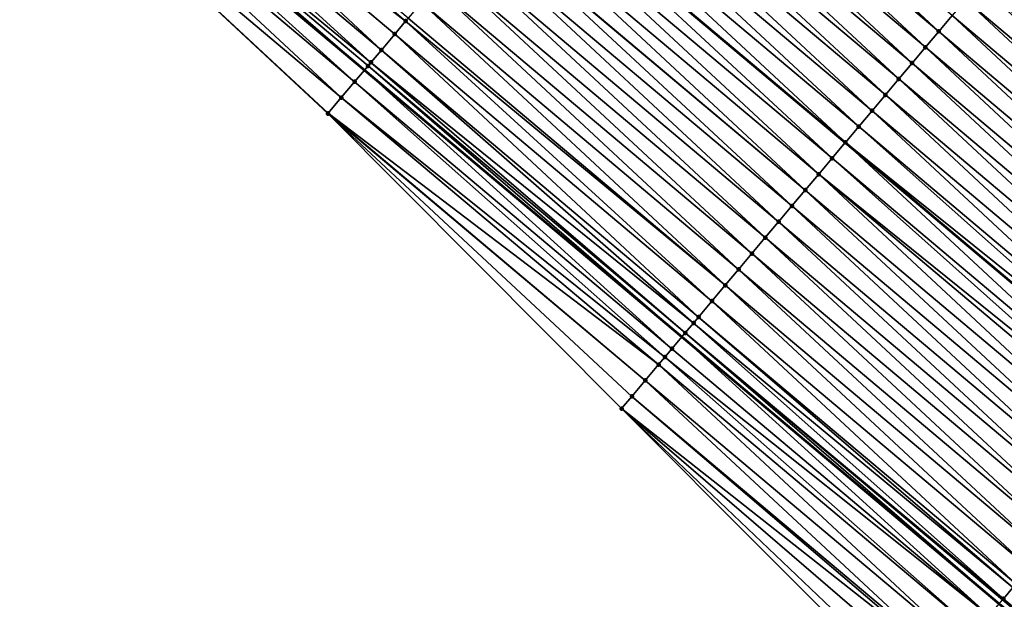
# Model space of a CAD drawing. Header units: feet. Extents: x 2017353 to 2024169, y 808050 to 818690.
# Tile 137 of 256: x 2017841 to 2017889, y 818170 to 818198. Entities that reach past the tile are written whole.
import ezdxf

# ---------------------------------------------------------------- set-up
doc = ezdxf.new("R2010")
doc.units = ezdxf.units.FT
doc.header["$MEASUREMENT"] = 0
for name, color, linetype, lineweight in [('EP_Travel Lane', 172, 'Continuous', 53), ('SB-Road Shots', 141, 'Continuous', 100), ('SB-Road X-Section', 40, 'Continuous', 13), ('STRIPING', 60, 'Continuous', 53)]:
    doc.layers.add(name, color=color, linetype=linetype, lineweight=lineweight)
doc.layers.add('I-77-MM15-17_SB-Surface-BORDER', color=7, linetype='Continuous')
doc.layers.add('I-77-MM15-17_SB-Surface-TIN', color=7, linetype='Continuous')

msp = doc.modelspace()

# ---------------------------------------------------------------- linework, layer by layer
at = {"layer": 'EP_Travel Lane'}
msp.add_polyline3d([(2017827.208647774, 818221.5290658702, 273.2230274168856), (2017842.521605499, 818208.6649937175, 273.0523316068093), (2017857.834535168, 818195.8009451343, 272.8772438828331), (2017873.147436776, 818182.9369201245, 272.6977635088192), (2017888.46034201, 818170.0728920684, 272.518846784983), (2017903.773230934, 818157.2088777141, 272.3373825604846), (2017919.086200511, 818144.3447956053, 272.1685410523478), (2017934.399284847, 818131.4806170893, 272.0176565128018), (2017949.712435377, 818118.6163829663, 271.8771227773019), (2017965.01720956, 818105.7463509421, 271.7428300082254), (2017980.318632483, 818092.8681602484, 271.6053799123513), (2017995.620051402, 818079.9899729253, 271.4672435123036), (2018010.921461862, 818067.1117927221, 271.3276571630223), (2018026.222785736, 818054.2336853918, 271.1732478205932), (2018041.524072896, 818041.3556089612, 271.0125532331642), (2018056.825192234, 818028.4776737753, 270.8231265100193)], dxfattribs=at)
at = {"layer": 'I-77-MM15-17_SB-Surface-BORDER', "color": 3, "linetype": 'Continuous', "lineweight": -3}
msp.add_polyline3d([(2018067.098109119, 818009.6273241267, 270.4715359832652), (2018052.689475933, 818023.5656781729, 270.6611741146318), (2018037.186176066, 818036.203622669, 270.8309286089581), (2018021.143515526, 818048.2011171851, 270.9669598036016), (2018005.892982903, 818061.1396104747, 271.1182028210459), (2017990.532581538, 818073.9476097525, 271.2653765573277), (2017974.646212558, 818086.1309025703, 271.3931352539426), (2017959.34486694, 818099.0090280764, 271.5438281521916), (2017943.829713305, 818111.625275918, 271.6630210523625), (2017928.980658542, 818125.0412679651, 271.8034673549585), (2017913.37670451, 818137.5597788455, 271.9433096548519), (2017898.823170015, 818151.3261528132, 272.1576133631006), (2017884.425296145, 818165.2773017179, 272.3941121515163), (2017870.244626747, 818179.487261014, 272.5859580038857), (2017856.078183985, 818193.7135471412, 272.8230641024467), (2017841.416976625, 818207.3521474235, 273.0190924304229), (2017826.559394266, 818220.7573008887, 273.2135307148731)], dxfattribs=at)
at = {"layer": 'I-77-MM15-17_SB-Surface-TIN', "color": 128, "linetype": 'Continuous', "lineweight": -3}
for points in [[(2017859.826708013, 818198.1687572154, 272.9276361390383), (2017844.63602977, 818211.1780718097, 273.1086574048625), (2017843.992225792, 818210.4128813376, 273.0917856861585)], [(2017859.826708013, 818198.1687572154, 272.9276361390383), (2017859.941047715, 818198.3046564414, 272.9305352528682), (2017844.63602977, 818211.1780718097, 273.1086574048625)], [(2017885.547311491, 818197.6739671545, 273.0821923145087), (2017870.886092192, 818211.3125774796, 273.2763495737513), (2017870.242274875, 818210.5473982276, 273.2573896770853)], [(2017885.547311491, 818197.6739671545, 273.0821923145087), (2017886.19112668, 818198.4391481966, 273.1008192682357), (2017870.886092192, 818211.3125774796, 273.2763495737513)], [(2017884.903494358, 818196.9087877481, 273.0632608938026), (2017870.242274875, 818210.5473982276, 273.2573896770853), (2017869.59845574, 818209.7822205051, 273.2381451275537)], [(2017884.903494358, 818196.9087877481, 273.0632608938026), (2017885.547311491, 818197.6739671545, 273.0821923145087), (2017870.242274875, 818210.5473982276, 273.2573896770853)], [(2017858.653451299, 818196.774265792, 272.8985980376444), (2017843.992225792, 818210.4128813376, 273.0917856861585), (2017843.348420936, 818209.6476916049, 273.0747763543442)], [(2017858.653451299, 818196.774265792, 272.8985980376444), (2017859.297249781, 818197.5394608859, 272.9146095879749), (2017843.992225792, 818210.4128813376, 273.0917856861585)], [(2017859.297249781, 818197.5394608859, 272.9146095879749), (2017859.826708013, 818198.1687572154, 272.9276361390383), (2017843.992225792, 818210.4128813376, 273.0917856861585)], [(2017858.150070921, 818196.1759721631, 272.8856397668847), (2017843.348420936, 818209.6476916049, 273.0747763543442), (2017842.704614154, 818208.8825034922, 273.057465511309)], [(2017858.150070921, 818196.1759721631, 272.8856397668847), (2017858.653451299, 818196.774265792, 272.8985980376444), (2017843.348420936, 818209.6476916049, 273.0747763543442)], [(2017884.259672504, 818196.1436123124, 273.0435905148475), (2017869.59845574, 818209.7822205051, 273.2381451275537), (2017868.954631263, 818209.0170472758, 273.2180642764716)], [(2017884.259672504, 818196.1436123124, 273.0435905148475), (2017884.903494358, 818196.9087877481, 273.0632608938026), (2017869.59845574, 818209.7822205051, 273.2381451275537)], [(2017883.61584906, 818195.3784382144, 273.0236711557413), (2017868.954631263, 818209.0170472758, 273.2180642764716), (2017868.310802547, 818208.2518776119, 273.1973199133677)], [(2017883.61584906, 818195.3784382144, 273.0236711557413), (2017884.259672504, 818196.1436123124, 273.0435905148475), (2017868.954631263, 818209.0170472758, 273.2180642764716)], [(2017857.36584191, 818195.2438860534, 272.8646301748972), (2017842.521605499, 818208.6649937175, 273.0523316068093), (2017842.060802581, 818208.1173194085, 273.0394047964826)], [(2017842.704614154, 818208.8825034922, 273.057465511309), (2017842.521605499, 818208.6649937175, 273.0523316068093), (2017857.834535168, 818195.8009451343, 272.8772438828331)], [(2017857.36584191, 818195.2438860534, 272.8646301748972), (2017857.834535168, 818195.8009451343, 272.8772438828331), (2017842.521605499, 818208.6649937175, 273.0523316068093)], [(2017858.009648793, 818196.0090740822, 272.8819566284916), (2017842.704614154, 818208.8825034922, 273.057465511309), (2017857.834535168, 818195.8009451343, 272.8772438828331)], [(2017858.009648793, 818196.0090740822, 272.8819566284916), (2017858.150070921, 818196.1759721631, 272.8856397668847), (2017842.704614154, 818208.8825034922, 273.057465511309)], [(2017856.72202221, 818194.4787088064, 272.8452971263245), (2017842.060802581, 818208.1173194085, 273.0394047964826), (2017841.416976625, 818207.3521474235, 273.0190924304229)], [(2017856.72202221, 818194.4787088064, 272.8452971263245), (2017857.36584191, 818195.2438860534, 272.8646301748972), (2017842.060802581, 818208.1173194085, 273.0394047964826)], [(2017882.972021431, 818194.6132676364, 273.0030967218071), (2017868.310802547, 818208.2518776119, 273.1973199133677), (2017867.666966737, 818207.4867139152, 273.1754649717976)], [(2017882.972021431, 818194.6132676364, 273.0030967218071), (2017883.61584906, 818195.3784382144, 273.0236711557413), (2017868.310802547, 818208.2518776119, 273.1973199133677)], [(2017856.078183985, 818193.7135471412, 272.8230641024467), (2017856.085921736, 818193.7227426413, 272.8233571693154), (2017841.416976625, 818207.3521474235, 273.0190924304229)], [(2017856.085921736, 818193.7227426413, 272.8233571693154), (2017856.72202221, 818194.4787088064, 272.8452971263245), (2017841.416976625, 818207.3521474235, 273.0190924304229)], [(2017882.328189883, 818193.8481003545, 272.9819088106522), (2017867.666966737, 818207.4867139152, 273.1754649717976), (2017867.023125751, 818206.7215545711, 273.1528000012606)], [(2017882.328189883, 818193.8481003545, 272.9819088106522), (2017882.972021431, 818194.6132676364, 273.0030967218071), (2017867.666966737, 818207.4867139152, 273.1754649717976)], [(2017881.684352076, 818193.0829383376, 272.95974105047), (2017867.023125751, 818206.7215545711, 273.1528000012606), (2017866.37927765, 818205.9564012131, 273.1290209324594)], [(2017881.684352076, 818193.0829383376, 272.95974105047), (2017882.328189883, 818193.8481003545, 272.9819088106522), (2017867.023125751, 818206.7215545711, 273.1528000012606)], [(2017881.040508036, 818192.317781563, 272.93659760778), (2017866.37927765, 818205.9564012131, 273.1290209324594), (2017865.735425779, 818205.1912510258, 273.1046517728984)], [(2017881.040508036, 818192.317781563, 272.93659760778), (2017881.684352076, 818193.0829383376, 272.95974105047), (2017866.37927765, 818205.9564012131, 273.1290209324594)], [(2017865.735425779, 818205.1912510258, 273.1046517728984), (2017865.727427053, 818205.1817451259, 273.1043687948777), (2017881.032509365, 818192.3082757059, 272.9363163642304)], [(2017881.040508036, 818192.317781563, 272.93659760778), (2017865.735425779, 818205.1912510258, 273.1046517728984), (2017881.032509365, 818192.3082757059, 272.9363163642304)], [(2017880.396667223, 818191.5526220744, 272.9139593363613), (2017865.727427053, 818205.1817451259, 273.1043687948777), (2017865.091584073, 818204.4260922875, 273.0818740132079)], [(2017880.396667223, 818191.5526220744, 272.9139593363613), (2017881.032509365, 818192.3082757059, 272.9363163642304), (2017865.727427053, 818205.1817451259, 273.1043687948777)], [(2017879.752831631, 818190.7874581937, 272.8921384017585), (2017865.091584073, 818204.4260922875, 273.0818740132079), (2017864.447750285, 818203.6609268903, 273.0603355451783)], [(2017879.752831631, 818190.7874581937, 272.8921384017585), (2017880.396667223, 818191.5526220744, 272.9139593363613), (2017865.091584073, 818204.4260922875, 273.0818740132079)], [(2017879.109005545, 818190.0222863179, 272.8718054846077), (2017864.447750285, 818203.6609268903, 273.0603355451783), (2017863.803923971, 818202.8957552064, 273.0399671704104)], [(2017879.109005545, 818190.0222863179, 272.8718054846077), (2017879.752831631, 818190.7874581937, 272.8921384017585), (2017864.447750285, 818203.6609268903, 273.0603355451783)], [(2017878.465190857, 818189.2571048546, 272.8532569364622), (2017863.785111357, 818202.8733966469, 273.0393899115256), (2017863.160104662, 818202.1305776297, 273.0206954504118)], [(2017879.109005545, 818190.0222863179, 272.8718054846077), (2017863.803923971, 818202.8957552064, 273.0399671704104), (2017863.785111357, 818202.8733966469, 273.0393899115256)], [(2017878.465190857, 818189.2571048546, 272.8532569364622), (2017879.109005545, 818190.0222863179, 272.8718054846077), (2017863.785111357, 818202.8733966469, 273.0393899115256)], [(2017877.821379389, 818188.4919206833, 272.8352123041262), (2017863.160104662, 818202.1305776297, 273.0206954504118), (2017862.516290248, 818201.3653959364, 273.0021898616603)], [(2017877.821379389, 818188.4919206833, 272.8352123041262), (2017878.465190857, 818189.2571048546, 272.8532569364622), (2017863.160104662, 818202.1305776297, 273.0206954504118)], [(2017888.754245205, 818201.4855065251, 273.169938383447), (2017888.416878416, 818201.0845782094, 273.157430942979), (2017904.064384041, 818188.618280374, 272.9840308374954)], [(2017877.177565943, 818187.7267381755, 272.8168581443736), (2017862.516290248, 818201.3653959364, 273.0021898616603), (2017861.872476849, 818200.6002133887, 272.9838433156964)], [(2017877.177565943, 818187.7267381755, 272.8168581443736), (2017877.821379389, 818188.4919206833, 272.8352123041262), (2017862.516290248, 818201.3653959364, 273.0021898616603)], [(2017888.122539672, 818200.7347187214, 273.1516010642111), (2017903.427582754, 818187.86128221, 272.9774213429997), (2017888.416878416, 818201.0845782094, 273.157430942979)], [(2017888.416878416, 818201.0845782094, 273.157430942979), (2017903.427582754, 818187.86128221, 272.9774213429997), (2017904.064384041, 818188.618280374, 272.9840308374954)], [(2017876.533750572, 818186.9615572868, 272.798202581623), (2017861.872476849, 818200.6002133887, 272.9838433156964), (2017861.228664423, 818199.8350300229, 272.9656490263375)], [(2017876.533750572, 818186.9615572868, 272.798202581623), (2017877.177565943, 818187.7267381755, 272.8168581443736), (2017861.872476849, 818200.6002133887, 272.9838433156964)], [(2017887.478746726, 818199.96951897, 273.1364560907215), (2017903.059981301, 818187.4243701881, 272.9678555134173), (2017888.122539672, 818200.7347187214, 273.1516010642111)], [(2017888.122539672, 818200.7347187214, 273.1516010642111), (2017903.059981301, 818187.4243701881, 272.9678555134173), (2017903.427582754, 818187.86128221, 272.9774213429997)], [(2017886.834938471, 818199.204332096, 273.1189144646), (2017902.139940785, 818186.330929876, 272.9383516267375), (2017887.478746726, 818199.96951897, 273.1364560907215)], [(2017887.478746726, 818199.96951897, 273.1364560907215), (2017902.783771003, 818187.0960982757, 272.9593320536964), (2017903.059981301, 818187.4243701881, 272.9678555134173)], [(2017887.478746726, 818199.96951897, 273.1364560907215), (2017902.139940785, 818186.330929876, 272.9383516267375), (2017902.783771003, 818187.0960982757, 272.9593320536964)], [(2017875.88993672, 818186.1963751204, 272.7797848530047), (2017861.228664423, 818199.8350300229, 272.9656490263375), (2017860.584853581, 818199.0698453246, 272.9477027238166)], [(2017875.88993672, 818186.1963751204, 272.7797848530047), (2017876.533750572, 818186.9615572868, 272.798202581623), (2017861.228664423, 818199.8350300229, 272.9656490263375)], [(2017875.246125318, 818185.4311908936, 272.7617506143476), (2017860.584853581, 818199.0698453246, 272.9477027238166), (2017859.941047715, 818198.3046564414, 272.9305352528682)], [(2017875.246125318, 818185.4311908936, 272.7617506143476), (2017875.88993672, 818186.1963751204, 272.7797848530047), (2017860.584853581, 818199.0698453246, 272.9477027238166)], [(2017886.19112668, 818198.4391481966, 273.1008192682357), (2017901.496117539, 818185.5657556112, 272.9184627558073), (2017886.834938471, 818199.204332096, 273.1189144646)], [(2017886.834938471, 818199.204332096, 273.1189144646), (2017901.496117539, 818185.5657556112, 272.9184627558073), (2017902.139940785, 818186.330929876, 272.9383516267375)], [(2017874.602311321, 818184.666008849, 272.7433101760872), (2017859.826708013, 818198.1687572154, 272.9276361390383), (2017859.297249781, 818197.5394608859, 272.9146095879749)], [(2017875.246125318, 818185.4311908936, 272.7617506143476), (2017859.941047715, 818198.3046564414, 272.9305352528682), (2017859.826708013, 818198.1687572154, 272.9276361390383)], [(2017874.602311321, 818184.666008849, 272.7433101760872), (2017875.246125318, 818185.4311908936, 272.7617506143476), (2017859.826708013, 818198.1687572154, 272.9276361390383)], [(2017885.547311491, 818197.6739671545, 273.0821923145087), (2017900.852300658, 818184.8005759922, 272.899570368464), (2017886.19112668, 818198.4391481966, 273.1008192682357)], [(2017886.19112668, 818198.4391481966, 273.1008192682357), (2017900.852300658, 818184.8005759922, 272.899570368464), (2017901.496117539, 818185.5657556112, 272.9184627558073)], [(2017884.903494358, 818196.9087877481, 273.0632608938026), (2017900.208483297, 818184.0353967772, 272.8806027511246), (2017885.547311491, 818197.6739671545, 273.0821923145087)], [(2017885.547311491, 818197.6739671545, 273.0821923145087), (2017900.208483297, 818184.0353967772, 272.8806027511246), (2017900.852300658, 818184.8005759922, 272.899570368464)], [(2017873.958492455, 818183.9008309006, 272.7241074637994), (2017859.297249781, 818197.5394608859, 272.9146095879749), (2017858.653451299, 818196.774265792, 272.8985980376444)], [(2017873.958492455, 818183.9008309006, 272.7241074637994), (2017874.602311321, 818184.666008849, 272.7433101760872), (2017859.297249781, 818197.5394608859, 272.9146095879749)], [(2017873.714922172, 818183.6113517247, 272.7165487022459), (2017858.653451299, 818196.774265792, 272.8985980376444), (2017858.150070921, 818196.1759721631, 272.8856397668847)], [(2017873.714922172, 818183.6113517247, 272.7165487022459), (2017873.958492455, 818183.9008309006, 272.7241074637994), (2017858.653451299, 818196.774265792, 272.8985980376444)], [(2017884.259672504, 818196.1436123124, 273.0435905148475), (2017899.56466219, 818183.2702207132, 272.861048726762), (2017884.903494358, 818196.9087877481, 273.0632608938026)], [(2017884.903494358, 818196.9087877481, 273.0632608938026), (2017899.56466219, 818183.2702207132, 272.861048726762), (2017900.208483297, 818184.0353967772, 272.8806027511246)], [(2017873.314664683, 818183.1356604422, 272.7035107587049), (2017858.150070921, 818196.1759721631, 272.8856397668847), (2017858.009648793, 818196.0090740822, 272.8819566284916)], [(2017873.314664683, 818183.1356604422, 272.7035107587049), (2017873.714922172, 818183.6113517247, 272.7165487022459), (2017858.150070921, 818196.1759721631, 272.8856397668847)], [(2017872.670827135, 818182.3704982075, 272.6813834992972), (2017857.834535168, 818195.8009451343, 272.8772438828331), (2017857.36584191, 818195.2438860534, 272.8646301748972)], [(2017858.009648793, 818196.0090740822, 272.8819566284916), (2017857.834535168, 818195.8009451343, 272.8772438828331), (2017873.147436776, 818182.9369201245, 272.6977635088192)], [(2017872.670827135, 818182.3704982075, 272.6813834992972), (2017873.147436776, 818182.9369201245, 272.6977635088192), (2017857.834535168, 818195.8009451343, 272.8772438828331)], [(2017873.314664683, 818183.1356604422, 272.7035107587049), (2017858.009648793, 818196.0090740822, 272.8819566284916), (2017873.147436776, 818182.9369201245, 272.6977635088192)], [(2017883.61584906, 818195.3784382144, 273.0236711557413), (2017898.920833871, 818182.5050507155, 272.8403657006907), (2017884.259672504, 818196.1436123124, 273.0435905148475)], [(2017884.259672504, 818196.1436123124, 273.0435905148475), (2017898.920833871, 818182.5050507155, 272.8403657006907), (2017899.56466219, 818183.2702207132, 272.861048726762)], [(2017872.331653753, 818181.9674178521, 272.6692004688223), (2017857.36584191, 818195.2438860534, 272.8646301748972), (2017856.72202221, 818194.4787088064, 272.8452971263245)], [(2017872.331653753, 818181.9674178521, 272.6692004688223), (2017872.670827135, 818182.3704982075, 272.6813834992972), (2017857.36584191, 818195.2438860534, 272.8646301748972)], [(2017882.972021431, 818194.6132676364, 273.0030967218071), (2017898.277000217, 818181.7398852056, 272.8188474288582), (2017883.61584906, 818195.3784382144, 273.0236711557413)], [(2017883.61584906, 818195.3784382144, 273.0236711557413), (2017898.277000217, 818181.7398852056, 272.8188474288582), (2017898.920833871, 818182.5050507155, 272.8403657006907)], [(2017872.026980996, 818181.6053431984, 272.6579115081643), (2017856.72202221, 818194.4787088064, 272.8452971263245), (2017856.085921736, 818193.7227426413, 272.8233571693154)], [(2017872.026980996, 818181.6053431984, 272.6579115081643), (2017872.331653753, 818181.9674178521, 272.6692004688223), (2017856.72202221, 818194.4787088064, 272.8452971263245)], [(2017882.328189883, 818193.8481003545, 272.9819088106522), (2017897.633162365, 818180.974723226, 272.796672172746), (2017882.972021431, 818194.6132676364, 273.0030967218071)], [(2017882.972021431, 818194.6132676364, 273.0030967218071), (2017897.633162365, 818180.974723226, 272.796672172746), (2017898.277000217, 818181.7398852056, 272.8188474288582)], [(2017881.684352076, 818193.0829383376, 272.95974105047), (2017896.989318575, 818180.2095662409, 272.7735673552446), (2017882.328189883, 818193.8481003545, 272.9819088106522)], [(2017882.328189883, 818193.8481003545, 272.9819088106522), (2017896.989318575, 818180.2095662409, 272.7735673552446), (2017897.633162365, 818180.974723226, 272.796672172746)], [(2017871.383125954, 818180.8401956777, 272.633045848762), (2017856.085921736, 818193.7227426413, 272.8233571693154), (2017856.078183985, 818193.7135471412, 272.8230641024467)], [(2017870.739262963, 818180.075054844, 272.6069356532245), (2017856.078183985, 818193.7135471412, 272.8230641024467), (2017870.244626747, 818179.487261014, 272.5859580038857)], [(2017870.739262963, 818180.075054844, 272.6069356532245), (2017871.383125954, 818180.8401956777, 272.633045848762), (2017856.078183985, 818193.7135471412, 272.8230641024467)], [(2017871.383125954, 818180.8401956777, 272.633045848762), (2017872.026980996, 818181.6053431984, 272.6579115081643), (2017856.085921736, 818193.7227426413, 272.8233571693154)], [(2017881.040508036, 818192.317781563, 272.93659760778), (2017896.642539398, 818179.7974526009, 272.7606794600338), (2017881.684352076, 818193.0829383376, 272.95974105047)], [(2017881.684352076, 818193.0829383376, 272.95974105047), (2017896.642539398, 818179.7974526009, 272.7606794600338), (2017896.989318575, 818180.2095662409, 272.7735673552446)], [(2017880.396667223, 818191.5526220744, 272.9139593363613), (2017895.701614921, 818178.6792657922, 272.7248411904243), (2017881.032509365, 818192.3082757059, 272.9363163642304)], [(2017881.040508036, 818192.317781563, 272.93659760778), (2017881.032509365, 818192.3082757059, 272.9363163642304), (2017896.33746927, 818179.4349092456, 272.7491028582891)], [(2017895.701614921, 818178.6792657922, 272.7248411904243), (2017896.33746927, 818179.4349092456, 272.7491028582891), (2017881.032509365, 818192.3082757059, 272.9363163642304)], [(2017881.040508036, 818192.317781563, 272.93659760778), (2017896.33746927, 818179.4349092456, 272.7491028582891), (2017896.34546805, 818179.4444149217, 272.7494080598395)], [(2017881.040508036, 818192.317781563, 272.93659760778), (2017896.34546805, 818179.4444149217, 272.7494080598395), (2017896.642539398, 818179.7974526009, 272.7606794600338)], [(2017879.752831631, 818190.7874581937, 272.8921384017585), (2017895.336194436, 818178.2449994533, 272.7112066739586), (2017880.396667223, 818191.5526220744, 272.9139593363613)], [(2017880.396667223, 818191.5526220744, 272.9139593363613), (2017895.336194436, 818178.2449994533, 272.7112066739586), (2017895.701614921, 818178.6792657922, 272.7248411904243)], [(2017879.109005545, 818190.0222863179, 272.8718054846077), (2017894.41392795, 818177.1489513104, 272.6787268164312), (2017879.752831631, 818190.7874581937, 272.8921384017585)], [(2017879.752831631, 818190.7874581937, 272.8921384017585), (2017895.057766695, 818177.9141125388, 272.7010419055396), (2017895.336194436, 818178.2449994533, 272.7112066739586)], [(2017879.752831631, 818190.7874581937, 272.8921384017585), (2017894.41392795, 818177.1489513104, 272.6787268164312), (2017895.057766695, 818177.9141125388, 272.7010419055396)], [(2017878.465190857, 818189.2571048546, 272.8532569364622), (2017893.770102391, 818176.3837789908, 272.6584758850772), (2017879.109005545, 818190.0222863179, 272.8718054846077)], [(2017879.109005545, 818190.0222863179, 272.8718054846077), (2017893.770102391, 818176.3837789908, 272.6584758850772), (2017894.41392795, 818177.1489513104, 272.6787268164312)], [(2017877.821379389, 818188.4919206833, 272.8352123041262), (2017893.126286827, 818175.6185982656, 272.6397893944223), (2017878.465190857, 818189.2571048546, 272.8532569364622)], [(2017878.465190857, 818189.2571048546, 272.8532569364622), (2017893.126286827, 818175.6185982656, 272.6397893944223), (2017893.770102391, 818176.3837789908, 272.6584758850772)], [(2017877.177565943, 818187.7267381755, 272.8168581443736), (2017892.482474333, 818174.8534149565, 272.6215837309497), (2017877.821379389, 818188.4919206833, 272.8352123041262)], [(2017877.821379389, 818188.4919206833, 272.8352123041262), (2017892.482474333, 818174.8534149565, 272.6215837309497), (2017893.126286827, 818175.6185982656, 272.6397893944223)], [(2017876.533750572, 818186.9615572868, 272.798202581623), (2017891.838655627, 818174.088236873, 272.6024055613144), (2017877.177565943, 818187.7267381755, 272.8168581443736)], [(2017877.177565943, 818187.7267381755, 272.8168581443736), (2017891.838655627, 818174.088236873, 272.6024055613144), (2017892.482474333, 818174.8534149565, 272.6215837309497)], [(2017875.88993672, 818186.1963751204, 272.7797848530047), (2017891.194836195, 818173.3230594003, 272.5831136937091), (2017876.533750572, 818186.9615572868, 272.798202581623)], [(2017876.533750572, 818186.9615572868, 272.798202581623), (2017891.194836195, 818173.3230594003, 272.5831136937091), (2017891.838655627, 818174.088236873, 272.6024055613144)], [(2017875.246125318, 818185.4311908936, 272.7617506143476), (2017890.551021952, 818172.5578775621, 272.5646343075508), (2017875.88993672, 818186.1963751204, 272.7797848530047)], [(2017875.88993672, 818186.1963751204, 272.7797848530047), (2017890.551021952, 818172.5578775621, 272.5646343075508), (2017891.194836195, 818173.3230594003, 272.5831136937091)], [(2017874.602311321, 818184.666008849, 272.7433101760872), (2017889.907216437, 818171.7926883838, 272.5475209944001), (2017875.246125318, 818185.4311908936, 272.7617506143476)], [(2017875.246125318, 818185.4311908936, 272.7617506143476), (2017889.907216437, 818171.7926883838, 272.5475209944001), (2017890.551021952, 818172.5578775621, 272.5646343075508)], [(2017873.958492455, 818183.9008309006, 272.7241074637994), (2017889.263424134, 818171.0274880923, 272.5324759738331), (2017874.602311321, 818184.666008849, 272.7433101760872)], [(2017874.602311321, 818184.666008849, 272.7433101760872), (2017889.263424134, 818171.0274880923, 272.5324759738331), (2017889.907216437, 818171.7926883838, 272.5475209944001)], [(2017873.714922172, 818183.6113517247, 272.7165487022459), (2017889.120178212, 818170.8572223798, 272.5295996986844), (2017873.958492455, 818183.9008309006, 272.7241074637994)], [(2017873.958492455, 818183.9008309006, 272.7241074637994), (2017889.120178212, 818170.8572223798, 272.5295996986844), (2017889.263424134, 818171.0274880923, 272.5324759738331)], [(2017873.314664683, 818183.1356604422, 272.7035107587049), (2017888.664024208, 818170.3150074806, 272.5218864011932), (2017873.714922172, 818183.6113517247, 272.7165487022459)], [(2017873.714922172, 818183.6113517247, 272.7165487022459), (2017888.664024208, 818170.3150074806, 272.5218864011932), (2017889.120178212, 818170.8572223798, 272.5295996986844)], [(2017872.670827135, 818182.3704982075, 272.6813834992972), (2017887.975898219, 818169.4970381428, 272.5115735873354), (2017873.147436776, 818182.9369201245, 272.6977635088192)], [(2017873.314664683, 818183.1356604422, 272.7035107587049), (2017873.147436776, 818182.9369201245, 272.6977635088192), (2017888.46034201, 818170.0728920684, 272.518846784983)], [(2017887.975898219, 818169.4970381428, 272.5115735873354), (2017888.46034201, 818170.0728920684, 272.518846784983), (2017873.147436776, 818182.9369201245, 272.6977635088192)], [(2017873.314664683, 818183.1356604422, 272.7035107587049), (2017888.46034201, 818170.0728920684, 272.518846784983), (2017888.619656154, 818170.2622673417, 272.5212386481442)], [(2017873.314664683, 818183.1356604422, 272.7035107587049), (2017888.619656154, 818170.2622673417, 272.5212386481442), (2017888.664024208, 818170.3150074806, 272.5218864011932)], [(2017872.026980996, 818181.6053431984, 272.6579115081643), (2017887.332115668, 818168.7318296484, 272.4980552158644), (2017872.331653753, 818181.9674178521, 272.6692004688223)], [(2017872.331653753, 818181.9674178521, 272.6692004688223), (2017887.975898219, 818169.4970381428, 272.5115735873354), (2017872.670827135, 818182.3704982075, 272.6813834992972)], [(2017872.331653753, 818181.9674178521, 272.6692004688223), (2017887.332115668, 818168.7318296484, 272.4980552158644), (2017887.975898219, 818169.4970381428, 272.5115735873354)], [(2017871.383125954, 818180.8401956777, 272.633045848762), (2017886.688304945, 818167.9666448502, 272.4801266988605), (2017872.026980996, 818181.6053431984, 272.6579115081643)], [(2017872.026980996, 818181.6053431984, 272.6579115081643), (2017886.688304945, 818167.9666448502, 272.4801266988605), (2017887.332115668, 818168.7318296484, 272.4980552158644)], [(2017870.739262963, 818180.075054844, 272.6069356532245), (2017886.044469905, 818167.2014805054, 272.4583916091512), (2017871.383125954, 818180.8401956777, 272.633045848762)], [(2017871.383125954, 818180.8401956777, 272.633045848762), (2017886.044469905, 818167.2014805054, 272.4583916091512), (2017886.688304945, 818167.9666448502, 272.4801266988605)], [(2017870.739262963, 818180.075054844, 272.6069356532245), (2017870.244626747, 818179.487261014, 272.5859580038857), (2017885.952716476, 818167.0924399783, 272.4550137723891)], [(2017870.739262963, 818180.075054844, 272.6069356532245), (2017885.952716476, 818167.0924399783, 272.4550137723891), (2017886.044469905, 818167.2014805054, 272.4583916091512)], [(2017870.244626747, 818179.487261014, 272.5859580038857), (2017885.400617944, 818166.4363303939, 272.4340075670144), (2017885.952716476, 818167.0924399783, 272.4550137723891)], [(2017870.244626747, 818179.487261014, 272.5859580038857), (2017884.756755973, 818165.6711887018, 272.4080565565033), (2017885.400617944, 818166.4363303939, 272.4340075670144)], [(2017870.244626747, 818179.487261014, 272.5859580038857), (2017884.425296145, 818165.2773017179, 272.3941121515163), (2017884.756755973, 818165.6711887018, 272.4080565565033)], [(2017903.924667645, 818157.3888574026, 272.3421046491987), (2017889.120178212, 818170.8572223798, 272.5295996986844), (2017888.664024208, 818170.3150074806, 272.5218864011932)], [(2017903.924667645, 818157.3888574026, 272.3421046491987), (2017888.664024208, 818170.3150074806, 272.5218864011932), (2017888.619656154, 818170.2622673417, 272.5212386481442)]]:
    msp.add_3dface(points, dxfattribs=at)
at = {"layer": 'SB-Road Shots', "lineweight": 100}
for p in [(2017859.826708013, 818198.1687572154, 272.9276361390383), (2017885.547311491, 818197.6739671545, 273.0821923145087), (2017859.297249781, 818197.5394608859, 272.9146095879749), (2017858.653451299, 818196.774265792, 272.8985980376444), (2017884.903494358, 818196.9087877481, 273.0632608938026), (2017858.150070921, 818196.1759721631, 272.8856397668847), (2017858.009648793, 818196.0090740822, 272.8819566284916), (2017884.259672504, 818196.1436123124, 273.0435905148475), (2017857.36584191, 818195.2438860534, 272.8646301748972), (2017883.61584906, 818195.3784382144, 273.0236711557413), (2017856.72202221, 818194.4787088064, 272.8452971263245), (2017882.972021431, 818194.6132676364, 273.0030967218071), (2017882.328189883, 818193.8481003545, 272.9819088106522), (2017856.078183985, 818193.7135471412, 272.8230641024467), (2017856.085921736, 818193.7227426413, 272.8233571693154), (2017881.684352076, 818193.0829383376, 272.95974105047), (2017881.040508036, 818192.317781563, 272.93659760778), (2017880.396667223, 818191.5526220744, 272.9139593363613), (2017879.752831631, 818190.7874581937, 272.8921384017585), (2017879.109005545, 818190.0222863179, 272.8718054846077), (2017878.465190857, 818189.2571048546, 272.8532569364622), (2017877.821379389, 818188.4919206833, 272.8352123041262), (2017877.177565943, 818187.7267381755, 272.8168581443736), (2017876.533750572, 818186.9615572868, 272.798202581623), (2017875.88993672, 818186.1963751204, 272.7797848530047), (2017875.246125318, 818185.4311908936, 272.7617506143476), (2017874.602311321, 818184.666008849, 272.7433101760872), (2017873.958492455, 818183.9008309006, 272.7241074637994), (2017873.714922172, 818183.6113517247, 272.7165487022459), (2017873.314664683, 818183.1356604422, 272.7035107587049), (2017872.331653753, 818181.9674178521, 272.6692004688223), (2017872.670827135, 818182.3704982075, 272.6813834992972), (2017872.026980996, 818181.6053431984, 272.6579115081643), (2017871.383125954, 818180.8401956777, 272.633045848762), (2017870.739262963, 818180.075054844, 272.6069356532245), (2017870.244626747, 818179.487261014, 272.5859580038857), (2017888.664024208, 818170.3150074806, 272.5218864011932)]:
    msp.add_point(p, dxfattribs=at)
at = {"layer": 'SB-Road X-Section', "extrusion": (-0.7652544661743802, 0.6436737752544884, 0.008347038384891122), "elevation": -1017521.262174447, "flags": 128}
msp.add_lwpolyline([(-1925063.353899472, 8766.940734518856), (-1925062.277760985, 8766.937477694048), (-1925061.518611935, 8766.943991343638), (-1925060.760159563, 8766.944456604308), (-1925059.986380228, 8766.924915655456), (-1925059.232236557, 8766.902576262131), (-1925058.495932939, 8766.889717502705), (-1925057.495932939, 8766.870795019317), (-1925056.495932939, 8766.85183446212), (-1925055.495932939, 8766.83258924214), (-1925054.495932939, 8766.812507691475), (-1925053.495932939, 8766.79176260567), (-1925052.495932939, 8766.76990690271), (-1925051.495932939, 8766.747241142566), (-1925050.495932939, 8766.723461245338), (-1925049.495932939, 8766.699091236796), (-1925048.495932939, 8766.676312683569), (-1925047.495932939, 8766.654773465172), (-1925046.495932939, 8766.634404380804), (-1925046.466712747, 8766.63382710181), (-1925045.495932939, 8766.61513198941), (-1925044.495932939, 8766.596625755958), (-1925043.495932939, 8766.578278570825), (-1925042.495932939, 8766.56008364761), (-1925041.495932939, 8766.542136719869), (-1925040.495932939, 8766.524968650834), (-1925040.318331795, 8766.522069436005), (-1925039.495932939, 8766.509042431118), (-1925038.495932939, 8766.49303032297), (-1925037.714046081, 8766.480071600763), (-1925037.495932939, 8766.476388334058), (-1925036.495932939, 8766.45906127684), (-1925035.495932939, 8766.439727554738), (-1925034.507950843, 8766.417786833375), (-1925034.495932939, 8766.417493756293)], dxfattribs=at)
at = {"layer": 'SB-Road X-Section', "extrusion": (-0.7652544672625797, 0.643673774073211, 0.008347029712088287), "elevation": -1017541.265339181, "flags": 128}
msp.add_lwpolyline([(-1925062.58646295, 8766.920134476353), (-1925061.949232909, 8766.921995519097), (-1925061.475490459, 8766.922527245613), (-1925060.951505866, 8766.910019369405), (-1925060.494300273, 8766.904189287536), (-1925059.494300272, 8766.88904378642), (-1925058.494300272, 8766.871501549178), (-1925057.494300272, 8766.85340572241), (-1925056.494300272, 8766.834778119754), (-1925055.494300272, 8766.81584603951), (-1925054.494300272, 8766.79617497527), (-1925053.494300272, 8766.776254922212), (-1925052.494300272, 8766.755679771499), (-1925051.494300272, 8766.73449112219), (-1925050.494300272, 8766.712322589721), (-1925049.494300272, 8766.689178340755), (-1925048.494300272, 8766.666539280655), (-1925047.494300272, 8766.644717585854), (-1925046.494300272, 8766.624383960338), (-1925045.494300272, 8766.605834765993), (-1925044.494300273, 8766.587789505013), (-1925043.494300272, 8766.56943470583), (-1925042.494300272, 8766.550778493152), (-1925041.494300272, 8766.532360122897), (-1925040.494300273, 8766.514325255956), (-1925039.494300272, 8766.495884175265), (-1925038.494300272, 8766.476680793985), (-1925038.115982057, 8766.469121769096), (-1925037.494300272, 8766.45608337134), (-1925036.494300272, 8766.433955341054), (-1925035.967505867, 8766.421771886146), (-1925035.494300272, 8766.41048253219), (-1925034.494300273, 8766.385616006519), (-1925033.494300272, 8766.359504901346), (-1925032.726077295, 8766.338526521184)], dxfattribs=at)
at = {"layer": 'SB-Road X-Section', "extrusion": (-0.7652544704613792, 0.6436737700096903, 0.008347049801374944), "elevation": -1017561.275113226, "flags": 128}
msp.add_lwpolyline([(-1925061.516056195, 8766.924159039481), (-1925061.489040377, 8766.924157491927), (-1925060.489040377, 8766.91747575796), (-1925059.918056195, 8766.907909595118), (-1925059.489040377, 8766.899385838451), (-1925058.489040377, 8766.878404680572), (-1925057.489040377, 8766.85851511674), (-1925056.489040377, 8766.839622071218), (-1925055.489040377, 8766.820653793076), (-1925054.489040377, 8766.801099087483), (-1925053.489040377, 8766.780415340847), (-1925052.489040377, 8766.75889631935), (-1925051.489040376, 8766.736720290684), (-1925050.489040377, 8766.713614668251), (-1925049.950437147, 8766.700726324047), (-1925049.489040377, 8766.689454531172), (-1925048.489040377, 8766.664886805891), (-1925047.921484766, 8766.651251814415), (-1925047.489040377, 8766.641086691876), (-1925046.489040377, 8766.618770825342), (-1925045.489040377, 8766.598519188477), (-1925044.489040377, 8766.579832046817), (-1925043.489040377, 8766.561625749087), (-1925042.489040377, 8766.542446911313), (-1925041.489040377, 8766.52315437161), (-1925040.489040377, 8766.504674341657), (-1925039.489040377, 8766.48756043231), (-1925038.489040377, 8766.472514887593), (-1925038.266532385, 8766.46963851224), (-1925037.557960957, 8766.46192494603), (-1925037.489040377, 8766.461277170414), (-1925036.489040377, 8766.451611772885), (-1925035.489040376, 8766.438092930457), (-1925034.489040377, 8766.420163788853), (-1925033.489040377, 8766.398427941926), (-1925033.346532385, 8766.395049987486), (-1925032.489040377, 8766.37404305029), (-1925031.489040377, 8766.348091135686), (-1925030.974246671, 8766.334146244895)], dxfattribs=at)
at = {"layer": 'STRIPING'}
msp.add_polyline3d([(2017835.117348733, 818230.9286113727, 273.4539851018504), (2017850.422334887, 818218.0552228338, 273.2708790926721), (2017865.727427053, 818205.1817451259, 273.1043687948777), (2017881.032509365, 818192.3082757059, 272.9363163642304), (2017896.33746927, 818179.4349092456, 272.7491028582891), (2017911.642472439, 818166.5615063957, 272.568660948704), (2017926.947534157, 818153.6880542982, 272.3973839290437), (2017942.252669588, 818140.8145401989, 272.2376456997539), (2017957.55798663, 818127.9408733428, 272.106338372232), (2017972.861761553, 818115.0643055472, 271.9682057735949), (2017988.163203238, 818102.1860990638, 271.8339646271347), (2018003.464635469, 818089.3079005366, 271.6981052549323), (2018018.765985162, 818076.4297714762, 271.5481160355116), (2018034.067329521, 818063.5516469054, 271.3972135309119), (2018049.368624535, 818050.6735638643, 271.2378635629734), (2018064.669794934, 818037.7955857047, 271.0571800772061)], dxfattribs=at)

doc.saveas('drawing.dxf')
